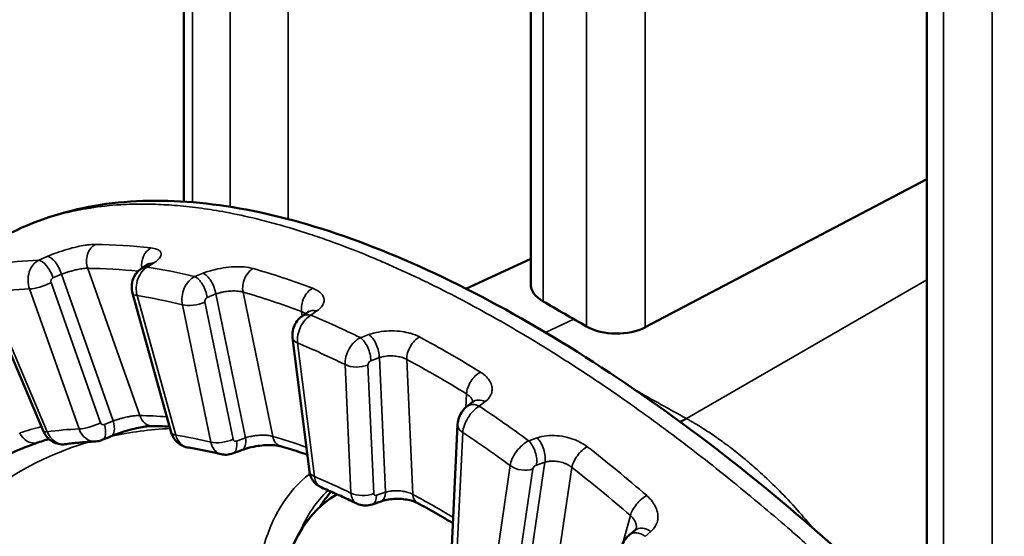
# Model space of a CAD drawing. Header units: millimetres. Extents: x 38 to 2514, y 38 to 1622.
# Tile 96 of 244: x 351.5 to 365.32, y 1296.41 to 1303.67. Entities that reach past the tile are written whole.
import ezdxf

# ---------------------------------------------------------------- set-up
doc = ezdxf.new("R2010")
doc.units = ezdxf.units.MM
doc.header["$LTSCALE"] = 7.692308
doc.layers.add('Visible (ISO)', color=7, linetype='Continuous', lineweight=50)
doc.layers.add('Visible Narrow (ISO)', color=7, linetype='Continuous', lineweight=35)

msp = doc.modelspace()

# ---------------------------------------------------------------- linework, layer by layer
at = {"layer": 'Visible (ISO)'}
for p, q in [((353.807, 1388.237), (353.807, 1301.111)), ((358.672, 1385.187), (358.672, 1299.952)), ((364.231, 1382.477), (364.231, 1295.029)), ((360.28, 1299.347), (364.231, 1301.424)), ((353.211, 1300.171), (353.298, 1300.225)), ((358.672, 1300.307), (357.764, 1299.887)), ((351.007, 1299.838), (351.835, 1297.883)), ((353.085, 1299.825), (353.629, 1297.868)), ((355.46, 1299.499), (355.544, 1299.558)), ((355.33, 1299.196), (355.566, 1297.321)), ((357.775, 1298.233), (357.858, 1298.297)), ((357.646, 1297.982), (357.564, 1296.273)), ((355.954, 1296.999), (355.954, 1296.999)), ((360.057, 1296.429), (360.14, 1296.497)), ((360.15, 1296.51), (360.15, 1296.51))]:
    msp.add_line(p, q, dxfattribs=at)
for centre, major_axis, ratio, start_param, end_param in [((352.741, 1300.373), (-0.106, 0.692), 0.869323, 0.000047, 0.000062), ((359.272, 1299.952), (-0.6, 0), 0.57735, 0, 0.77789), ((399.808, 1323.007), (57.5, 0), 0.57735, 3.919483, 3.934499), ((359.877, 1299.603), (-0.6, 0), 0.57735, 0.792906, 2.309233), ((353.899, 1297.956), (0.042, 0.297), 0.721729, 3.12327, 3.123303), ((358.307, 1293.739), (-2.075, 3.594), 0.57735, 0.193247, 0.297878), ((357.954, 1293.535), (2, -3.464), 0.57735, 3.141266, 7.652013), ((356.368, 1297.136), (0.139, 0.266), 0.634745, 3.160075, 3.16011)]:
    msp.add_ellipse(centre, major_axis=major_axis, ratio=ratio, start_param=start_param, end_param=end_param, dxfattribs=at)
for points, knots in [([(352.634, 1301.065), (353.517, 1301.201), (354.501, 1301.095), (356.621, 1300.471), (357.794, 1299.928), (360.183, 1298.488), (361.427, 1297.574), (363.796, 1295.512), (364.951, 1294.345), (367.062, 1291.827), (368.037, 1290.44), (369.639, 1287.572), (370.276, 1286.052), (371.055, 1283.085), (371.209, 1281.6), (371.008, 1278.879), (370.664, 1277.605), (369.559, 1275.411), (368.792, 1274.46), (367.7, 1273.587), (367.514, 1273.451), (367.323, 1273.324)], [0, 0, 0, 0, 0.482918, 0.482918, 0.982372, 0.982372, 1.478501, 1.478501, 1.964713, 1.964713, 2.4644, 2.4644, 2.977464, 2.977464, 3.486297, 3.486297, 3.980604, 3.980604, 4.468336, 4.468336, 4.564412, 4.564412, 4.564412, 4.564412]), ([(353.297, 1300.225), (353.31, 1300.233), (353.319, 1300.24), (353.324, 1300.244), (353.324, 1300.245), (353.324, 1300.245)], [0, 0, 0, 0, 0.00915009, 0.00915009, 0.01210806, 0.01210806, 0.01210806, 0.01210806]), ([(353.085, 1299.825), (353.076, 1299.858), (353.072, 1299.892), (353.075, 1299.96), (353.082, 1299.993), (353.105, 1300.056), (353.122, 1300.085), (353.162, 1300.134), (353.186, 1300.155), (353.211, 1300.171)], [0, 0, 0, 0, 0.01021602, 0.01021602, 0.02022882, 0.02022882, 0.03026331, 0.03026331, 0.03939494, 0.03939494, 0.03939494, 0.03939494]), ([(355.544, 1299.558), (355.552, 1299.564), (355.557, 1299.569), (355.558, 1299.57), (355.558, 1299.57), (355.558, 1299.57)], [0, 0, 0, 0, 0.008233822, 0.008233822, 0.00927971, 0.00927971, 0.00927971, 0.00927971]), ([(355.33, 1299.196), (355.326, 1299.229), (355.327, 1299.264), (355.34, 1299.33), (355.351, 1299.363), (355.382, 1299.422), (355.403, 1299.449), (355.437, 1299.482), (355.448, 1299.491), (355.46, 1299.499)], [0, 0, 0, 0, 0.01022886, 0.01022886, 0.02025352, 0.02025352, 0.03036791, 0.03036791, 0.03458474, 0.03458474, 0.03458474, 0.03458474]), ([(357.646, 1297.982), (357.648, 1298.015), (357.655, 1298.049), (357.678, 1298.112), (357.694, 1298.142), (357.731, 1298.193), (357.752, 1298.215), (357.775, 1298.233)], [0, 0, 0, 0, 0.01024166, 0.01024166, 0.02019261, 0.02019261, 0.02915113, 0.02915113, 0.02915113, 0.02915113]), ([(352.137, 1297.703), (352.107, 1297.699), (352.077, 1297.7), (352.019, 1297.712), (351.991, 1297.722), (351.939, 1297.751), (351.915, 1297.77), (351.873, 1297.814), (351.855, 1297.841), (351.839, 1297.874), (351.837, 1297.878), (351.835, 1297.883)], [0, 0, 0, 0, 0.00895466, 0.00895466, 0.01780419, 0.01780419, 0.02684238, 0.02684238, 0.03623426, 0.03623426, 0.03777169, 0.03777169, 0.03777169, 0.03777169]), ([(353.359, 1297.958), (353.348, 1297.958), (353.332, 1297.958), (353.293, 1297.954), (353.269, 1297.952), (353.211, 1297.943), (353.176, 1297.936), (353.1, 1297.919), (353.058, 1297.908), (352.971, 1297.883), (352.926, 1297.868), (352.849, 1297.84), (352.816, 1297.828), (352.786, 1297.815)], [0, 0, 0, 0, 0.00846017, 0.00846017, 0.01800261, 0.01800261, 0.02966186, 0.02966186, 0.04272475, 0.04272475, 0.05677743, 0.05677743, 0.0680256, 0.0680256, 0.0680256, 0.0680256]), ([(353.606, 1297.949), (353.601, 1297.949), (353.596, 1297.95), (353.552, 1297.952), (353.513, 1297.954), (353.436, 1297.956), (353.398, 1297.957), (353.359, 1297.958)], [0.42403953, 0.42403953, 0.42403953, 0.42403953, 0.42589294, 0.42589294, 0.43992078, 0.43992078, 0.45394862, 0.45394862, 0.45394862, 0.45394862]), ([(353.853, 1297.659), (353.824, 1297.664), (353.796, 1297.674), (353.744, 1297.701), (353.721, 1297.719), (353.68, 1297.762), (353.663, 1297.787), (353.641, 1297.831), (353.634, 1297.849), (353.629, 1297.868)], [0, 0, 0, 0, 0.00884009, 0.00884009, 0.01758022, 0.01758022, 0.02653909, 0.02653909, 0.03238476, 0.03238476, 0.03238476, 0.03238476]), ([(351.756, 1297.727), (351.736, 1297.72), (351.711, 1297.711), (351.651, 1297.689), (351.615, 1297.675), (351.535, 1297.643), (351.489, 1297.623), (351.404, 1297.586), (351.363, 1297.568), (351.272, 1297.528), (351.221, 1297.505), (351.166, 1297.48), (351.158, 1297.476), (351.151, 1297.472)], [0, 0, 0, 0, 0.0123686, 0.0123686, 0.02608235, 0.02608235, 0.04142208, 0.04142208, 0.05448116, 0.05448116, 0.07134138, 0.07134138, 0.07422985, 0.07422985, 0.07422985, 0.07422985]), ([(351.912, 1297.774), (351.893, 1297.769), (351.874, 1297.764), (351.822, 1297.748), (351.789, 1297.738), (351.756, 1297.727)], [0.64156165, 0.64156165, 0.64156165, 0.64156165, 0.64936029, 0.64936029, 0.66338813, 0.66338813, 0.66338813, 0.66338813]), ([(352.564, 1297.741), (352.535, 1297.74), (352.506, 1297.738), (352.448, 1297.735), (352.42, 1297.732), (352.363, 1297.728), (352.334, 1297.725), (352.277, 1297.72), (352.249, 1297.717), (352.193, 1297.71), (352.165, 1297.707), (352.137, 1297.703)], [0.49633495, 0.49633495, 0.49633495, 0.49633495, 0.50724816, 0.50724816, 0.51816138, 0.51816138, 0.52907459, 0.52907459, 0.53998781, 0.53998781, 0.55090102, 0.55090102, 0.55090102, 0.55090102]), ([(354.328, 1297.563), (354.296, 1297.571), (354.264, 1297.578), (354.2, 1297.592), (354.169, 1297.599), (354.105, 1297.613), (354.074, 1297.619), (354.01, 1297.631), (353.979, 1297.637), (353.916, 1297.649), (353.885, 1297.654), (353.853, 1297.659)], [0.28700864, 0.28700864, 0.28700864, 0.28700864, 0.29787376, 0.29787376, 0.30873889, 0.30873889, 0.31960402, 0.31960402, 0.33046914, 0.33046914, 0.34133427, 0.34133427, 0.34133427, 0.34133427]), ([(355.16, 1297.675), (355.149, 1297.678), (355.133, 1297.682), (355.096, 1297.687), (355.073, 1297.69), (355.02, 1297.692), (354.989, 1297.692), (354.92, 1297.688), (354.882, 1297.684), (354.805, 1297.673), (354.764, 1297.664), (354.689, 1297.645), (354.652, 1297.634), (354.621, 1297.622)], [0, 0, 0, 0, 0.00790909, 0.00790909, 0.01655134, 0.01655134, 0.02675886, 0.02675886, 0.03809091, 0.03809091, 0.05025162, 0.05025162, 0.06255709, 0.06255709, 0.06255709, 0.06255709]), ([(355.536, 1297.556), (355.495, 1297.57), (355.453, 1297.584), (355.37, 1297.611), (355.328, 1297.625), (355.244, 1297.65), (355.202, 1297.663), (355.16, 1297.675)], [0.20267402, 0.20267402, 0.20267402, 0.20267402, 0.21645343, 0.21645343, 0.23048127, 0.23048127, 0.24450911, 0.24450911, 0.24450911, 0.24450911]), ([(354.496, 1297.575), (354.466, 1297.563), (354.434, 1297.557), (354.377, 1297.555), (354.352, 1297.558), (354.328, 1297.563)], [0, 0, 0, 0, 0.00954515, 0.00954515, 0.01705877, 0.01705877, 0.01705877, 0.01705877]), ([(355.731, 1297.098), (355.704, 1297.109), (355.679, 1297.125), (355.637, 1297.162), (355.618, 1297.185), (355.589, 1297.235), (355.578, 1297.262), (355.569, 1297.301), (355.567, 1297.311), (355.566, 1297.321)], [0, 0, 0, 0, 0.00865832, 0.00865832, 0.01722456, 0.01722456, 0.02601007, 0.02601007, 0.02916764, 0.02916764, 0.02916764, 0.02916764]), ([(356.232, 1296.869), (356.198, 1296.885), (356.165, 1296.902), (356.098, 1296.933), (356.064, 1296.949), (355.997, 1296.98), (355.964, 1296.995), (355.897, 1297.025), (355.864, 1297.04), (355.797, 1297.069), (355.764, 1297.083), (355.731, 1297.098)], [0.0776374, 0.0776374, 0.0776374, 0.0776374, 0.08847319, 0.08847319, 0.09930898, 0.09930898, 0.11014478, 0.11014478, 0.12098057, 0.12098057, 0.13181636, 0.13181636, 0.13181636, 0.13181636]), ([(357.078, 1296.879), (357.064, 1296.886), (357.047, 1296.894), (357.005, 1296.909), (356.981, 1296.915), (356.925, 1296.927), (356.894, 1296.931), (356.827, 1296.936), (356.792, 1296.936), (356.721, 1296.932), (356.685, 1296.928), (356.624, 1296.916), (356.596, 1296.908), (356.573, 1296.9)], [0, 0, 0, 0, 0.00821819, 0.00821819, 0.01695621, 0.01695621, 0.02669963, 0.02669963, 0.03716535, 0.03716535, 0.04807665, 0.04807665, 0.05788478, 0.05788478, 0.05788478, 0.05788478]), ([(356.449, 1296.857), (356.419, 1296.847), (356.386, 1296.841), (356.323, 1296.841), (356.292, 1296.846), (356.252, 1296.86), (356.242, 1296.864), (356.232, 1296.869)], [0, 0, 0, 0, 0.00965795, 0.00965795, 0.01898775, 0.01898775, 0.02233196, 0.02233196, 0.02233196, 0.02233196]), ([(357.579, 1296.594), (357.543, 1296.616), (357.506, 1296.638), (357.426, 1296.684), (357.383, 1296.71), (357.296, 1296.759), (357.252, 1296.784), (357.165, 1296.832), (357.122, 1296.855), (357.078, 1296.879)], [6.26444631, 6.26444631, 6.26444631, 6.26444631, 6.27617139, 6.27617139, 6.29019923, 6.29019923, 6.30422707, 6.30422707, 6.31825491, 6.31825491, 6.31825491, 6.31825491]), ([(360.14, 1296.497), (360.148, 1296.504), (360.149, 1296.508), (360.15, 1296.509), (360.15, 1296.51), (360.15, 1296.51)], [0, 0, 0, 0, 0.01298468, 0.01298468, 0.01734395, 0.01734395, 0.01734395, 0.01734395]), ([(359.936, 1296.24), (359.945, 1296.273), (359.959, 1296.305), (359.993, 1296.36), (360.011, 1296.384), (360.04, 1296.414), (360.048, 1296.421), (360.057, 1296.429)], [0, 0, 0, 0, 0.01035142, 0.01035142, 0.01940641, 0.01940641, 0.02285711, 0.02285711, 0.02285711, 0.02285711])]:
    msp.add_open_spline(points, degree=3, knots=knots, dxfattribs=at)
for points in [[(351.387, 1300.676), (351.772, 1300.867), (352.192, 1300.997), (352.634, 1301.065)], [(357.858, 1298.297), (357.865, 1298.302), (357.868, 1298.306), (357.868, 1298.306)], [(352.661, 1297.763), (352.631, 1297.75), (352.597, 1297.743), (352.564, 1297.741)], [(352.786, 1297.815), (352.745, 1297.798), (352.703, 1297.781), (352.661, 1297.763)], [(354.621, 1297.622), (354.579, 1297.606), (354.537, 1297.59), (354.496, 1297.575)], [(356.573, 1296.9), (356.532, 1296.886), (356.49, 1296.871), (356.449, 1296.857)]]:
    msp.add_open_spline(points, degree=3, dxfattribs=at)
at = {"layer": 'Visible Narrow (ISO)'}
for p, q in [((355.27, 1388.591), (355.27, 1300.864)), ((353.929, 1387.176), (353.928, 1301.102)), ((354.454, 1386.781), (354.454, 1301.038)), ((360.28, 1385.409), (360.28, 1299.347)), ((358.845, 1383.89), (358.845, 1299.709)), ((359.456, 1383.538), (359.455, 1299.357)), ((364.463, 1381.003), (364.462, 1294.794)), ((365.148, 1380.699), (365.147, 1294.068)), ((351.77, 1300.288), (351.889, 1300.34)), ((353.38, 1300.246), (353.294, 1300.191)), ((351.968, 1300.039), (352.088, 1300.091)), ((352.815, 1298.03), (352.088, 1300.091)), ((353.186, 1298.106), (352.456, 1300.173)), ((353.957, 1300.057), (354.077, 1300.105)), ((354.454, 1300.191), (354.454, 1300.191)), ((352.636, 1298.005), (351.942, 1299.972)), ((360.856, 1298.064), (364.231, 1300.012)), ((351.061, 1299.833), (351.888, 1297.878)), ((352.335, 1297.918), (351.64, 1299.885)), ((353.149, 1299.79), (353.693, 1297.832)), ((354.134, 1299.765), (354.254, 1299.813)), ((354.67, 1297.793), (354.254, 1299.813)), ((355.053, 1297.813), (354.635, 1299.84)), ((354.183, 1297.733), (353.786, 1299.661)), ((354.497, 1297.773), (354.1, 1299.701)), ((355.456, 1299.567), (355.465, 1299.502)), ((355.673, 1299.575), (355.589, 1299.516)), ((359.278, 1299.458), (358.878, 1299.274)), ((356.282, 1299.199), (356.402, 1299.243)), ((355.402, 1299.125), (355.637, 1297.251)), ((356.15, 1297.017), (356.067, 1298.821)), ((356.429, 1298.876), (356.548, 1298.919)), ((356.635, 1297.029), (356.548, 1298.919)), ((357.02, 1296.997), (356.933, 1298.894)), ((356.47, 1297.012), (356.387, 1298.816)), ((357.773, 1298.409), (357.764, 1298.223)), ((358.033, 1298.301), (357.951, 1298.236)), ((352.815, 1298.03), (352.69, 1297.978)), ((360.863, 1298.06), (360.856, 1298.064)), ((357.719, 1297.868), (357.637, 1296.159)), ((354.67, 1297.793), (354.545, 1297.746)), ((358.644, 1297.752), (358.762, 1297.791)), ((358.623, 1295.772), (358.87, 1297.45)), ((358.752, 1297.41), (358.87, 1297.45)), ((358.149, 1295.8), (358.385, 1297.402)), ((358.467, 1295.754), (358.703, 1297.356)), ((359.001, 1295.693), (359.249, 1297.377)), ((356.635, 1297.029), (356.51, 1296.986)), ((360.07, 1296.702), (359.966, 1296.315)), ((360.358, 1296.478), (360.276, 1296.409))]:
    msp.add_line(p, q, dxfattribs=at)
for centre, major_axis, ratio, start_param, end_param in [((352.741, 1300.373), (-0.107, 0.692), 0.869323, 0.000011, 0.250078), ((352.633, 1300.276), (0.003, 0.25), 0.772783, 0.375912, 1.999068), ((357.539, 1285.947), (-7.976, 13.815), 0.57735, 5.878851, 5.954482), ((351.963, 1300.107), (-0.1, 0.229), 0.445298, 4.452985, 6.050749), ((353.4, 1300.227), (-0.028, -0.248), 0.750658, 3.596947, 5.017954), ((357.116, 1285.703), (-7.992, 13.842), 0.57735, 5.990543, 6.052229), ((351.858, 1300.008), (-0.006, 0.3), 0.798281, 0.35395, 1.977111), ((351.844, 1300.054), (-0.1, 0.229), 0.445235, 4.452853, 6.052184), ((353.431, 1300.014), (-0.133, 0.212), 0.713324, 5.815099, 6.283185), ((357.353, 1285.839), (-7.851, 13.599), 0.57735, 5.884807, 5.954482), ((353.355, 1299.913), (0.041, 0.297), 0.721995, 0.472081, 2.095246), ((353.344, 1299.96), (-0.133, 0.212), 0.713242, 5.81328, 6.283185), ((357.116, 1285.703), (-7.992, 13.842), 0.57735, 5.781103, 5.842789), ((354.117, 1299.875), (0.092, -0.232), 0.464847, 1.120986, 2.718751), ((354.812, 1299.942), (-0.069, -0.24), 0.701094, 3.716439, 5.339595), ((357.539, 1285.947), (7.976, -13.815), 0.57735, 2.527819, 2.603449), ((351.817, 1299.987), (0.236, 0.083), 0.250956, 3.780648, 5.176911), ((351.982, 1299.992), (0.0088, 0.0495), 0.868616, 0.525669, 2.148598), ((354.004, 1299.782), (0.079, 0.29), 0.731688, 0.566201, 2.189362), ((353.997, 1299.828), (0.092, -0.232), 0.464742, 1.120856, 2.720188), ((356.893, 1285.574), (-7.842, 13.583), 0.57735, 5.991198, 6.051574), ((353.326, 1299.892), (-0.241, -0.067), 0.3334, 0, 0.659078), ((356.893, 1285.574), (-7.842, 13.583), 0.57735, 5.781758, 5.842135), ((357.353, 1285.839), (7.851, -13.599), 0.57735, 2.527819, 2.603449), ((355.633, 1299.669), (-0.088, -0.234), 0.66747, 3.772768, 5.395925), ((353.963, 1299.763), (0.245, 0.05), 0.407014, 3.825819, 5.222083), ((354.142, 1299.72), (0.0223, 0.0452), 0.795321, 0.722713, 2.345641), ((355.607, 1299.25), (0.109, 0.28), 0.633816, 0.638072, 2.261237), ((355.604, 1299.294), (-0.144, 0.204), 0.705502, 5.571002, 6.283185), ((355.688, 1299.354), (-0.144, 0.205), 0.705625, 5.572781, 6.283185), ((357.116, 1285.703), (-7.992, 13.842), 0.57735, 5.571664, 5.63335), ((356.405, 1299.027), (0.085, -0.235), 0.4889, 0.928977, 2.526742), ((355.578, 1299.227), (-0.248, -0.031), 0.481077, 0, 0.718911), ((356.893, 1285.574), (-7.842, 13.583), 0.57735, 5.572318, 5.632695), ((356.286, 1298.941), (0.14, 0.265), 0.633931, 0.711837, 2.334998), ((356.286, 1298.983), (0.085, -0.235), 0.488757, 0.928854, 2.528185), ((357.11, 1298.996), (-0.118, -0.221), 0.598765, 3.854995, 5.478151), ((357.539, 1285.947), (7.976, -13.815), 0.57735, 2.318379, 2.39401), ((356.244, 1298.923), (0.25, 0.011), 0.545283, 3.901363, 5.297626), ((356.429, 1298.833), (0.0311, 0.0399), 0.694583, 0.836132, 2.459061), ((357.353, 1285.839), (7.851, -13.599), 0.57735, 2.318379, 2.39401), ((357.949, 1298.511), (-0.132, -0.212), 0.55511, 3.892837, 5.515993), ((397.749, 1318.249), (-53.659, 2.373), 0.546343, 0.818669, 0.837143), ((357.928, 1298.035), (-0.153, 0.198), 0.691749, 5.333358, 6.283185), ((358.011, 1298.099), (-0.153, 0.198), 0.691907, 5.335084, 6.283185), ((357.925, 1297.994), (0.159, 0.255), 0.517232, 0.753146, 2.376311), ((357.116, 1285.703), (-7.992, 13.842), 0.57735, 5.362224, 5.42391), ((352.511, 1298.02), (0.236, 0.083), 0.250956, 3.780648, 5.176911), ((352.676, 1298.025), (0.009, 0.0495), 0.867863, 2.152813, 3.653155), ((352.69, 1298.046), (0.096, -0.231), 0.449066, 0, 1.31946), ((357.353, 1285.839), (-6.719, 11.637), 0.57735, 5.907545, 5.951736), ((353.363, 1298.208), (-0.003, -0.25), 0.772056, 5.143697, 6.283185), ((360.893, 1298.901), (-0.481, -0.877), 0.560822, 0.585785, 0.720666), ((360.901, 1298.896), (-0.482, -0.876), 0.558478, 0.584482, 0.72092), ((357.353, 1285.839), (-6.719, 11.637), 0.57735, 6.121091, 6.161175), ((351.678, 1297.965), (0.077, -0.238), 0.810427, 4.882839, 6.283185), ((352.065, 1297.981), (-0.23, -0.097), 0.171153, 0, 0.62611), ((356.893, 1285.574), (-6.765, 11.717), 0.57735, 5.99445, 6.048322), ((352.095, 1298), (-0.045, 0.297), 0.778089, 1.873622, 3.126939), ((352.552, 1298.041), (-0.007, 0.3), 0.798263, 1.973145, 3.16077), ((352.565, 1297.994), (0.096, -0.231), 0.448993, 0, 1.319298), ((357.954, 1286.186), (-6.433, 11.142), 0.57735, 5.99521, 6.101914), ((353.87, 1297.934), (-0.241, -0.067), 0.3334, 0, 0.659078), ((357.896, 1297.97), (-0.25, 0.012), 0.607728, 0, 0.813955), ((356.893, 1285.574), (-7.842, 13.583), 0.57735, 5.362879, 5.423256), ((357.954, 1286.186), (-6.433, 11.142), 0.57735, 6.143649, 8.434114), ((353.899, 1297.956), (0.042, 0.297), 0.721729, 2.09847, 3.12327), ((356.893, 1285.574), (6.765, -11.717), 0.57735, 2.643418, 2.697289), ((354.36, 1297.835), (0.245, 0.05), 0.407014, 3.825819, 5.222083), ((354.401, 1297.854), (0.077, 0.29), 0.732111, 2.186227, 3.162599), ((354.407, 1297.808), (0.088, -0.234), 0.471077, 0, 1.128795), ((354.538, 1297.792), (0.0224, 0.0453), 0.794393, 2.347672, 3.848014), ((354.532, 1297.856), (0.088, -0.234), 0.471202, 0, 1.128955), ((357.353, 1285.839), (-6.719, 11.637), 0.57735, 5.691556, 5.742296), ((355.229, 1297.915), (-0.069, -0.24), 0.699943, 5.341776, 6.283185), ((358.603, 1297.52), (0.184, 0.237), 0.509277, 0.806677, 2.429838), ((358.611, 1297.558), (0.08, -0.237), 0.516232, 0.734529, 2.33386), ((358.729, 1297.598), (0.08, -0.237), 0.516407, 0.73464, 2.332405), ((359.426, 1297.479), (-0.153, -0.197), 0.470267, 3.9469, 5.570057), ((357.539, 1285.947), (7.976, -13.815), 0.57735, 2.10894, 2.18457), ((357.756, 1286.073), (6.582, -11.401), 0.57735, 3.127708, 6.29625), ((355.814, 1297.353), (-0.248, -0.031), 0.481077, 0, 0.718911), ((358.562, 1297.504), (0.247, -0.036), 0.659721, 4.0177, 5.413964), ((358.744, 1297.372), (0.037, 0.0345), 0.569582, 0.898932, 2.521861), ((357.353, 1285.839), (7.851, -13.599), 0.57735, 2.10894, 2.18457), ((357.954, 1293.535), (-2.225, 3.854), 0.57735, 0.072829, 1.911299), ((355.843, 1297.376), (0.11, 0.279), 0.633142, 2.263696, 3.124286), ((356.893, 1285.574), (6.765, -11.717), 0.57735, 2.433979, 2.48785), ((358.166, 1293.657), (-2.075, 3.594), 0.57735, 0.136201, 0.409641), ((356.491, 1297.136), (0.082, -0.236), 0.497541, 0, 0.936572), ((356.368, 1297.136), (0.139, 0.266), 0.634745, 2.332722, 3.160075), ((356.327, 1297.119), (0.25, 0.011), 0.545283, 3.901363, 5.297626), ((356.367, 1297.093), (0.082, -0.236), 0.497371, 0, 0.936419), ((356.511, 1297.029), (0.0311, 0.0399), 0.693708, 2.460263, 3.960605), ((357.353, 1285.839), (-6.719, 11.637), 0.57735, 5.473552, 5.532857), ((357.196, 1297.099), (-0.118, -0.22), 0.597239, 5.479627, 6.283185), ((360.247, 1296.804), (-0.164, -0.189), 0.418489, 3.971123, 5.594279), ((360.217, 1296.237), (-0.16, 0.192), 0.672584, 5.102113, 6.283186), ((360.3, 1296.305), (-0.16, 0.192), 0.67277, 5.103781, 6.283185)]:
    msp.add_ellipse(centre, major_axis=major_axis, ratio=ratio, start_param=start_param, end_param=end_param, dxfattribs=at)
for points, knots in [([(352.489, 1301.02), (352.629, 1301.042), (352.773, 1301.058), (352.974, 1301.07), (353.027, 1301.072), (353.188, 1301.077), (353.298, 1301.076), (353.509, 1301.069), (353.611, 1301.063), (353.826, 1301.045), (353.939, 1301.032), (354.165, 1301.001), (354.278, 1300.983), (354.535, 1300.935), (354.68, 1300.903), (354.92, 1300.845), (355.013, 1300.821), (355.259, 1300.753), (355.414, 1300.706), (355.662, 1300.624), (355.756, 1300.592), (356.034, 1300.492), (356.221, 1300.419), (356.477, 1300.313), (356.545, 1300.285), (356.778, 1300.184), (356.943, 1300.108), (357.205, 1299.983), (357.3, 1299.937), (357.536, 1299.818), (357.677, 1299.745), (357.944, 1299.602), (358.069, 1299.533), (358.346, 1299.376), (358.498, 1299.287), (358.772, 1299.122), (358.894, 1299.047), (359.204, 1298.852), (359.394, 1298.728), (359.677, 1298.539), (359.768, 1298.476), (360.002, 1298.315), (360.145, 1298.214), (360.432, 1298.007), (360.575, 1297.901), (360.854, 1297.691), (360.989, 1297.587), (361.26, 1297.376), (361.394, 1297.268), (361.544, 1297.147), (361.559, 1297.134), (361.7, 1297.019), (361.825, 1296.915), (362.075, 1296.704), (362.2, 1296.597), (362.354, 1296.463), (362.384, 1296.437), (362.503, 1296.332), (362.592, 1296.252), (362.776, 1296.087), (362.87, 1296.002), (363.053, 1295.832), (363.143, 1295.748), (363.239, 1295.657), (363.245, 1295.652), (363.341, 1295.561), (363.432, 1295.473), (363.616, 1295.295), (363.708, 1295.205), (363.893, 1295.021), (363.986, 1294.927), (364.099, 1294.812), (364.118, 1294.792), (364.249, 1294.658), (364.362, 1294.54), (364.59, 1294.299), (364.704, 1294.177), (364.917, 1293.944), (365.015, 1293.836), (365.243, 1293.579), (365.374, 1293.429), (365.637, 1293.122), (365.768, 1292.965), (365.992, 1292.692), (366.084, 1292.578), (366.31, 1292.295), (366.443, 1292.124), (366.709, 1291.773), (366.843, 1291.594), (367.079, 1291.267), (367.182, 1291.121), (367.396, 1290.815), (367.505, 1290.653), (367.723, 1290.325), (367.831, 1290.158), (368.043, 1289.821), (368.148, 1289.65), (368.29, 1289.412), (368.329, 1289.347), (368.462, 1289.119), (368.556, 1288.955), (368.738, 1288.625), (368.828, 1288.459), (369.002, 1288.125), (369.087, 1287.957), (369.223, 1287.679), (369.276, 1287.568), (369.431, 1287.238), (369.53, 1287.017), (369.718, 1286.577), (369.807, 1286.357), (369.96, 1285.958), (370.026, 1285.779), (370.178, 1285.344), (370.26, 1285.09), (370.412, 1284.58), (370.482, 1284.324), (370.569, 1283.969), (370.593, 1283.869), (370.668, 1283.536), (370.714, 1283.305), (370.795, 1282.845), (370.829, 1282.616), (370.875, 1282.252), (370.89, 1282.117), (370.924, 1281.752), (370.94, 1281.523), (370.955, 1281.132), (370.959, 1280.969), (370.959, 1280.807)], [0, 0, 0, 0, 0.0229932, 0.0229932, 0.03125, 0.03125, 0.0476871, 0.0476871, 0.0625, 0.0625, 0.0783386, 0.0783386, 0.09375, 0.09375, 0.1129177, 0.1129177, 0.125, 0.125, 0.1445828, 0.1445828, 0.15625, 0.15625, 0.1792086, 0.1792086, 0.1875, 0.1875, 0.2074265, 0.2074265, 0.21875, 0.21875, 0.2354163, 0.2354163, 0.25, 0.25, 0.2674542, 0.2674542, 0.28125, 0.28125, 0.3024185, 0.3024185, 0.3125, 0.3125, 0.328125, 0.328125, 0.34375, 0.34375, 0.3584988, 0.3584988, 0.3733081, 0.3733081, 0.375, 0.375, 0.3889129, 0.3889129, 0.4029205, 0.4029205, 0.40625, 0.40625, 0.4163418, 0.4163418, 0.4269209, 0.4269209, 0.4368707, 0.4368707, 0.4375, 0.4375, 0.4474385, 0.4474385, 0.4572379, 0.4572379, 0.466818, 0.466818, 0.46875, 0.46875, 0.4799926, 0.4799926, 0.4908894, 0.4908894, 0.5, 0.5, 0.5118039, 0.5118039, 0.5232957, 0.5232957, 0.53125, 0.53125, 0.5425786, 0.5425786, 0.5537949, 0.5537949, 0.5625, 0.5625, 0.571803, 0.571803, 0.5810682, 0.5810682, 0.5902887, 0.5902887, 0.59375, 0.59375, 0.6023285, 0.6023285, 0.6108868, 0.6108868, 0.6194155, 0.6194155, 0.625, 0.625, 0.6361237, 0.6361237, 0.6471951, 0.6471951, 0.65625, 0.65625, 0.6691994, 0.6691994, 0.6823048, 0.6823048, 0.6875, 0.6875, 0.699528, 0.699528, 0.711564, 0.711564, 0.71875, 0.71875, 0.7310084, 0.7310084, 0.7398479, 0.7398479, 0.7398479, 0.7398479]), ([(351.387, 1300.677), (351.401, 1300.684), (351.415, 1300.69), (351.429, 1300.697), (351.481, 1300.722), (351.535, 1300.746), (351.59, 1300.769), (351.604, 1300.775), (351.618, 1300.781), (351.632, 1300.787), (351.711, 1300.818), (351.792, 1300.848), (351.878, 1300.876), (351.962, 1300.903), (352.05, 1300.928), (352.142, 1300.951), (352.233, 1300.973), (352.327, 1300.993), (352.425, 1301.01), (352.446, 1301.014), (352.467, 1301.017), (352.489, 1301.02)], [0.95793142, 0.95793142, 0.95793142, 0.95793142, 0.95988031, 0.95988031, 0.95988031, 0.9669524, 0.9669524, 0.9669524, 0.96875, 0.96875, 0.96875, 0.97858296, 0.97858296, 0.97858296, 0.98830897, 0.98830897, 0.98830897, 0.99792915, 0.99792915, 0.99792915, 1, 1, 1, 1]), ([(351.889, 1300.34), (351.932, 1300.358), (351.976, 1300.376), (352.069, 1300.409), (352.116, 1300.425), (352.212, 1300.453), (352.26, 1300.466), (352.347, 1300.485), (352.385, 1300.492), (352.43, 1300.498), (352.438, 1300.5), (352.49, 1300.506), (352.529, 1300.509), (352.565, 1300.509)], [0.0000004, 0.0000004, 0.0000004, 0.0000004, 0.2, 0.2, 0.4, 0.4, 0.6, 0.6, 0.761682, 0.761682, 0.8, 0.8, 1, 1, 1, 1]), ([(353.344, 1300.459), (353.375, 1300.456), (353.402, 1300.45), (353.423, 1300.442), (353.441, 1300.435), (353.455, 1300.427), (353.466, 1300.418), (353.468, 1300.416), (353.47, 1300.415), (353.472, 1300.413), (353.483, 1300.402), (353.488, 1300.389), (353.488, 1300.377), (353.489, 1300.364), (353.486, 1300.351), (353.479, 1300.338), (353.472, 1300.325), (353.461, 1300.311), (353.445, 1300.295), (353.429, 1300.28), (353.408, 1300.263), (353.38, 1300.246)], [0.0000001, 0.0000001, 0.0000001, 0.0000001, 0.1666667, 0.1666667, 0.1666667, 0.3067134, 0.3067134, 0.3067134, 0.3333333, 0.3333333, 0.3333333, 0.5, 0.5, 0.5, 0.6666667, 0.6666667, 0.6666667, 0.8333333, 0.8333333, 0.8333333, 1, 1, 1, 1]), ([(352.088, 1300.091), (352.106, 1300.098), (352.125, 1300.105), (352.15, 1300.113), (352.155, 1300.115), (352.176, 1300.122), (352.191, 1300.127), (352.217, 1300.134), (352.228, 1300.137), (352.252, 1300.143), (352.265, 1300.147), (352.291, 1300.153), (352.304, 1300.156), (352.33, 1300.161), (352.343, 1300.163), (352.368, 1300.167), (352.381, 1300.169), (352.406, 1300.172), (352.419, 1300.173), (352.44, 1300.174), (352.448, 1300.174), (352.456, 1300.173)], [0.0000002, 0.0000002, 0.0000002, 0.0000002, 0.1558952, 0.1558952, 0.2, 0.2, 0.3167974, 0.3167974, 0.4, 0.4, 0.5, 0.5, 0.6, 0.6, 0.7, 0.7, 0.8, 0.8, 0.9146977, 0.9146977, 1, 1, 1, 1]), ([(354.077, 1300.105), (354.12, 1300.122), (354.165, 1300.136), (354.258, 1300.161), (354.307, 1300.171), (354.406, 1300.187), (354.456, 1300.192), (354.546, 1300.196), (354.587, 1300.196), (354.634, 1300.193), (354.643, 1300.193), (354.698, 1300.188), (354.74, 1300.18), (354.778, 1300.17)], [0.0000004, 0.0000004, 0.0000004, 0.0000004, 0.2, 0.2, 0.4, 0.4, 0.6, 0.6, 0.7610056, 0.7610056, 0.8, 0.8, 1, 1, 1, 1]), ([(354.254, 1299.813), (354.272, 1299.819), (354.291, 1299.825), (354.317, 1299.831), (354.322, 1299.833), (354.343, 1299.838), (354.358, 1299.841), (354.384, 1299.845), (354.396, 1299.847), (354.42, 1299.85), (354.434, 1299.852), (354.461, 1299.854), (354.475, 1299.855), (354.501, 1299.856), (354.514, 1299.856), (354.539, 1299.855), (354.551, 1299.854), (354.565, 1299.853), (354.566, 1299.853), (354.582, 1299.851), (354.595, 1299.849), (354.618, 1299.844), (354.627, 1299.842), (354.635, 1299.84)], [0.0000002, 0.0000002, 0.0000002, 0.0000002, 0.156644, 0.156644, 0.2, 0.2, 0.3152152, 0.3152152, 0.4, 0.4, 0.5, 0.5, 0.6, 0.6, 0.6945966, 0.6945966, 0.7898719, 0.7898719, 0.8, 0.8, 0.9145155, 0.9145155, 1, 1, 1, 1]), ([(355.612, 1299.893), (355.646, 1299.88), (355.674, 1299.865), (355.697, 1299.849), (355.717, 1299.835), (355.733, 1299.82), (355.745, 1299.805), (355.747, 1299.802), (355.749, 1299.799), (355.751, 1299.796), (355.764, 1299.777), (355.77, 1299.758), (355.773, 1299.74), (355.775, 1299.722), (355.772, 1299.704), (355.766, 1299.686), (355.76, 1299.668), (355.751, 1299.651), (355.736, 1299.632), (355.721, 1299.614), (355.7, 1299.594), (355.673, 1299.575)], [0.0000001, 0.0000001, 0.0000001, 0.0000001, 0.1666667, 0.1666667, 0.1666667, 0.3067134, 0.3067134, 0.3067134, 0.3333333, 0.3333333, 0.3333333, 0.5, 0.5, 0.5, 0.6666667, 0.6666667, 0.6666667, 0.8333333, 0.8333333, 0.8333333, 1, 1, 1, 1]), ([(355.456, 1299.567), (355.467, 1299.563), (355.476, 1299.559), (355.491, 1299.552), (355.497, 1299.548), (355.506, 1299.542), (355.509, 1299.539), (355.513, 1299.536)], [0, 0, 0, 0, 0.0959974, 0.0959974, 0.1666667, 0.1666667, 0.2188975, 0.2188975, 0.2188975, 0.2188975]), ([(356.402, 1299.243), (356.444, 1299.258), (356.489, 1299.27), (356.584, 1299.287), (356.633, 1299.292), (356.733, 1299.296), (356.783, 1299.294), (356.875, 1299.284), (356.916, 1299.277), (356.965, 1299.265), (356.974, 1299.263), (357.03, 1299.247), (357.073, 1299.23), (357.112, 1299.209)], [0.0000004, 0.0000004, 0.0000004, 0.0000004, 0.2, 0.2, 0.4, 0.4, 0.6, 0.6, 0.7610054, 0.7610054, 0.8, 0.8, 1, 1, 1, 1]), ([(356.548, 1298.919), (356.566, 1298.925), (356.585, 1298.93), (356.61, 1298.935), (356.616, 1298.936), (356.636, 1298.939), (356.652, 1298.941), (356.678, 1298.943), (356.69, 1298.943), (356.715, 1298.943), (356.728, 1298.943), (356.756, 1298.942), (356.769, 1298.941), (356.796, 1298.937), (356.809, 1298.935), (356.835, 1298.93), (356.847, 1298.927), (356.861, 1298.923), (356.862, 1298.923), (356.878, 1298.918), (356.892, 1298.913), (356.915, 1298.903), (356.924, 1298.899), (356.933, 1298.894)], [0.0000002, 0.0000002, 0.0000002, 0.0000002, 0.1566439, 0.1566439, 0.2, 0.2, 0.3152156, 0.3152156, 0.4, 0.4, 0.5, 0.5, 0.6, 0.6, 0.6945964, 0.6945964, 0.7898715, 0.7898715, 0.8, 0.8, 0.9145154, 0.9145154, 1, 1, 1, 1]), ([(357.965, 1298.716), (357.999, 1298.695), (358.028, 1298.672), (358.052, 1298.648), (358.071, 1298.628), (358.088, 1298.606), (358.1, 1298.584), (358.103, 1298.58), (358.105, 1298.576), (358.107, 1298.572), (358.12, 1298.546), (358.127, 1298.521), (358.13, 1298.498), (358.132, 1298.474), (358.13, 1298.452), (358.125, 1298.43), (358.119, 1298.408), (358.11, 1298.387), (358.095, 1298.365), (358.08, 1298.343), (358.06, 1298.321), (358.033, 1298.301)], [0.0000001, 0.0000001, 0.0000001, 0.0000001, 0.1666667, 0.1666667, 0.1666667, 0.3067135, 0.3067135, 0.3067135, 0.3333333, 0.3333333, 0.3333333, 0.5, 0.5, 0.5, 0.6666667, 0.6666667, 0.6666667, 0.8333333, 0.8333333, 0.8333333, 1, 1, 1, 1]), ([(357.773, 1298.409), (357.783, 1298.403), (357.792, 1298.396), (357.808, 1298.384), (357.813, 1298.379), (357.825, 1298.367), (357.83, 1298.361), (357.839, 1298.349), (357.843, 1298.343), (357.847, 1298.336), (357.848, 1298.334), (357.853, 1298.325), (357.856, 1298.317), (357.858, 1298.305), (357.859, 1298.302), (357.86, 1298.298)], [0, 0, 0, 0, 0.0959978, 0.0959978, 0.1666667, 0.1666667, 0.2431298, 0.2431298, 0.3197645, 0.3197645, 0.3333333, 0.3333333, 0.4361919, 0.4361919, 0.4840168, 0.4840168, 0.4840168, 0.4840168]), ([(353.186, 1298.106), (353.177, 1298.106), (353.166, 1298.106), (353.145, 1298.105), (353.133, 1298.104), (353.112, 1298.102), (353.103, 1298.101), (353.083, 1298.099), (353.073, 1298.097), (353.057, 1298.094), (353.05, 1298.093), (353.033, 1298.09), (353.021, 1298.088), (352.997, 1298.083), (352.985, 1298.08), (352.971, 1298.077), (352.969, 1298.076), (352.959, 1298.073), (352.95, 1298.071), (352.932, 1298.067), (352.924, 1298.064), (352.908, 1298.06), (352.9, 1298.058), (352.881, 1298.052), (352.87, 1298.049), (352.846, 1298.041), (352.834, 1298.037), (352.82, 1298.032), (352.817, 1298.031), (352.815, 1298.03)], [0, 0, 0, 0, 0.1, 0.1, 0.2, 0.2, 0.275987, 0.275987, 0.352359, 0.352359, 0.4, 0.4, 0.48936, 0.48936, 0.58373, 0.58373, 0.6, 0.6, 0.671408, 0.671408, 0.741635, 0.741635, 0.8, 0.8, 0.889331, 0.889331, 0.980272, 0.980272, 1, 1, 1, 1]), ([(362.623, 1296.533), (362.541, 1296.635), (362.46, 1296.729), (362.381, 1296.816), (362.295, 1296.911), (362.212, 1296.998), (362.131, 1297.079), (362.051, 1297.159), (361.973, 1297.234), (361.897, 1297.303), (361.837, 1297.357), (361.779, 1297.408), (361.722, 1297.456), (361.706, 1297.47), (361.69, 1297.483), (361.674, 1297.496), (361.602, 1297.556), (361.533, 1297.611), (361.467, 1297.662), (361.409, 1297.705), (361.354, 1297.745), (361.299, 1297.784), (361.291, 1297.79), (361.283, 1297.796), (361.275, 1297.802), (361.222, 1297.839), (361.168, 1297.874), (361.112, 1297.91), (361.102, 1297.917), (361.091, 1297.924), (361.08, 1297.931), (361.012, 1297.974), (360.939, 1298.018), (360.863, 1298.06)], [0.5342594, 0.5342594, 0.5342594, 0.5342594, 0.5882353, 0.5882353, 0.5882353, 0.6470588, 0.6470588, 0.6470588, 0.7058824, 0.7058824, 0.7058824, 0.7517847, 0.7517847, 0.7517847, 0.7647059, 0.7647059, 0.7647059, 0.8235294, 0.8235294, 0.8235294, 0.8746408, 0.8746408, 0.8746408, 0.8823529, 0.8823529, 0.8823529, 0.9317447, 0.9317447, 0.9317447, 0.9411765, 0.9411765, 0.9411765, 0.9999949, 0.9999949, 0.9999949, 0.9999949]), ([(355.053, 1297.813), (355.042, 1297.816), (355.032, 1297.819), (355.009, 1297.823), (354.997, 1297.825), (354.974, 1297.828), (354.964, 1297.829), (354.944, 1297.83), (354.933, 1297.83), (354.916, 1297.831), (354.91, 1297.831), (354.891, 1297.83), (354.879, 1297.83), (354.855, 1297.828), (354.842, 1297.827), (354.828, 1297.826), (354.826, 1297.826), (354.815, 1297.824), (354.806, 1297.823), (354.788, 1297.821), (354.779, 1297.819), (354.763, 1297.816), (354.756, 1297.815), (354.737, 1297.811), (354.725, 1297.808), (354.701, 1297.802), (354.689, 1297.799), (354.675, 1297.795), (354.672, 1297.794), (354.67, 1297.793)], [0, 0, 0, 0, 0.1, 0.1, 0.2, 0.2, 0.275987, 0.275987, 0.352358, 0.352358, 0.4, 0.4, 0.48936, 0.48936, 0.583729, 0.583729, 0.6, 0.6, 0.671408, 0.671408, 0.741635, 0.741635, 0.8, 0.8, 0.889331, 0.889331, 0.980272, 0.980272, 1, 1, 1, 1]), ([(358.762, 1297.791), (358.804, 1297.806), (358.849, 1297.815), (358.942, 1297.825), (358.991, 1297.826), (359.09, 1297.819), (359.14, 1297.811), (359.231, 1297.788), (359.271, 1297.774), (359.319, 1297.754), (359.328, 1297.75), (359.384, 1297.724), (359.426, 1297.698), (359.465, 1297.668)], [0.0000004, 0.0000004, 0.0000004, 0.0000004, 0.2, 0.2, 0.4, 0.4, 0.6, 0.6, 0.7610057, 0.7610057, 0.8, 0.8, 1, 1, 1, 1]), ([(358.87, 1297.45), (358.887, 1297.455), (358.906, 1297.459), (358.931, 1297.462), (358.937, 1297.463), (358.957, 1297.465), (358.972, 1297.465), (358.998, 1297.465), (359.009, 1297.464), (359.034, 1297.462), (359.047, 1297.46), (359.074, 1297.456), (359.088, 1297.453), (359.114, 1297.446), (359.127, 1297.442), (359.152, 1297.433), (359.165, 1297.427), (359.178, 1297.421), (359.179, 1297.421), (359.195, 1297.413), (359.209, 1297.405), (359.231, 1297.391), (359.24, 1297.384), (359.249, 1297.377)], [0.0000002, 0.0000002, 0.0000002, 0.0000002, 0.1566431, 0.1566431, 0.2, 0.2, 0.3152154, 0.3152154, 0.4, 0.4, 0.5, 0.5, 0.6, 0.6, 0.6945965, 0.6945965, 0.7898718, 0.7898718, 0.8, 0.8, 0.9145153, 0.9145153, 1, 1, 1, 1]), ([(357.02, 1296.997), (357.009, 1297.003), (356.998, 1297.008), (356.975, 1297.018), (356.962, 1297.022), (356.94, 1297.029), (356.929, 1297.032), (356.909, 1297.037), (356.898, 1297.039), (356.881, 1297.042), (356.874, 1297.043), (356.855, 1297.046), (356.843, 1297.047), (356.819, 1297.049), (356.806, 1297.049), (356.792, 1297.049), (356.79, 1297.049), (356.779, 1297.049), (356.77, 1297.049), (356.752, 1297.048), (356.743, 1297.048), (356.727, 1297.047), (356.719, 1297.046), (356.701, 1297.043), (356.689, 1297.042), (356.665, 1297.037), (356.654, 1297.034), (356.639, 1297.031), (356.637, 1297.03), (356.635, 1297.029)], [0, 0, 0, 0, 0.1, 0.1, 0.2, 0.2, 0.275987, 0.275987, 0.352358, 0.352358, 0.4, 0.4, 0.489359, 0.489359, 0.583728, 0.583728, 0.6, 0.6, 0.671408, 0.671408, 0.741635, 0.741635, 0.8, 0.8, 0.889331, 0.889331, 0.980272, 0.980272, 1, 1, 1, 1]), ([(360.299, 1296.982), (360.333, 1296.953), (360.36, 1296.923), (360.383, 1296.892), (360.402, 1296.865), (360.418, 1296.838), (360.43, 1296.811), (360.432, 1296.806), (360.434, 1296.8), (360.436, 1296.795), (360.448, 1296.764), (360.454, 1296.733), (360.456, 1296.704), (360.458, 1296.676), (360.456, 1296.649), (360.45, 1296.624), (360.444, 1296.598), (360.434, 1296.574), (360.42, 1296.549), (360.405, 1296.525), (360.385, 1296.501), (360.358, 1296.478)], [0.0000001, 0.0000001, 0.0000001, 0.0000001, 0.1666667, 0.1666667, 0.1666667, 0.3067135, 0.3067135, 0.3067135, 0.3333333, 0.3333333, 0.3333333, 0.5, 0.5, 0.5, 0.6666667, 0.6666667, 0.6666667, 0.8333333, 0.8333333, 0.8333333, 1, 1, 1, 1]), ([(360.07, 1296.702), (360.08, 1296.693), (360.09, 1296.684), (360.104, 1296.668), (360.11, 1296.661), (360.121, 1296.646), (360.126, 1296.639), (360.135, 1296.623), (360.139, 1296.615), (360.142, 1296.606), (360.143, 1296.604), (360.147, 1296.593), (360.15, 1296.583), (360.153, 1296.567), (360.154, 1296.561), (360.155, 1296.548), (360.155, 1296.541), (360.154, 1296.527), (360.153, 1296.521), (360.151, 1296.514), (360.151, 1296.513), (360.151, 1296.512), (360.15, 1296.511), (360.15, 1296.51)], [0, 0, 0, 0, 0.095998, 0.095998, 0.1666667, 0.1666667, 0.24313, 0.24313, 0.3197647, 0.3197647, 0.3333333, 0.3333333, 0.4361924, 0.4361924, 0.5, 0.5, 0.5790764, 0.5790764, 0.660193, 0.660193, 0.6666667, 0.6666667, 0.6784256, 0.6784256, 0.6784256, 0.6784256])]:
    msp.add_open_spline(points, degree=3, knots=knots, dxfattribs=at)

doc.saveas('drawing.dxf')
